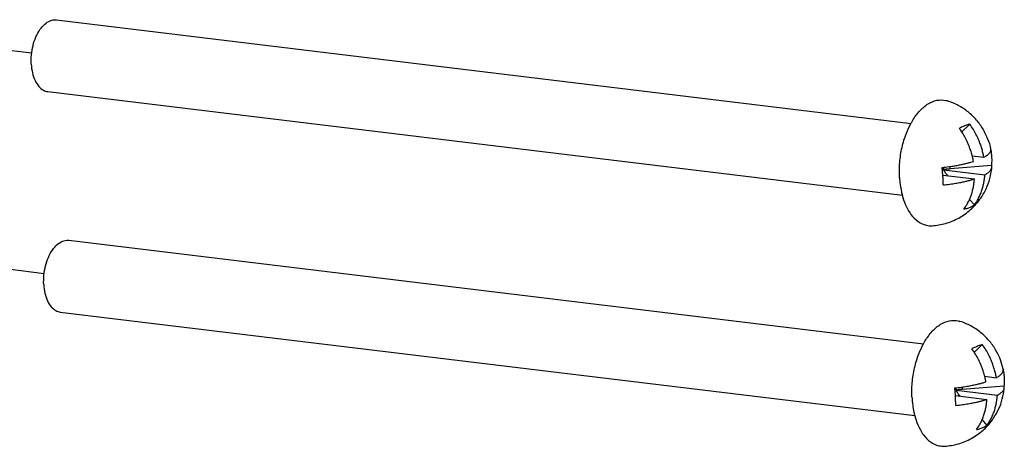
# Model space of a CAD drawing. Header units: inches. Extents: x -4 to 262, y 56 to 231.
# Tile 149 of 162: x 131.31 to 134.53, y 172.69 to 174.09. Entities that reach past the tile are written whole.
import ezdxf

# ---------------------------------------------------------------- set-up
doc = ezdxf.new("R2010")
doc.units = ezdxf.units.IN
doc.header["$LTSCALE"] = 1.2
doc.header["$MEASUREMENT"] = 0
doc.linetypes.add('DASHED', pattern=[0.2, 0.1, -0.1])
doc.layers.get('0').update_dxf_attribs({"linetype": 'CONTINUOUS'})
doc.layers.add('3_ALL_AXES', color=7, linetype='CONTINUOUS')
doc.layers.add('7_ALL_FEATURES', color=7, linetype='CONTINUOUS')

msp = doc.modelspace()

# ---------------------------------------------------------------- linework, layer by layer
at = {"color": 4, "linetype": 'DASHED'}
for p, q in [((131.3536, 173.9776), (131.0259, 174.0173)), ((131.3945, 173.257), (131.0668, 173.2967))]:
    msp.add_line(p, q, dxfattribs=at)
at = {"layer": '3_ALL_AXES', "color": 7, "linetype": 'Continuous'}
for p, q in [((131.4345, 174.0868), (134.2271, 173.7482)), ((131.406, 173.8523), (134.1988, 173.5137)), ((131.4754, 173.3662), (134.268, 173.0276)), ((131.4469, 173.1317), (134.2397, 172.7931))]:
    msp.add_line(p, q, dxfattribs=at)
for points, start_tangent, end_tangent in [([(131.3521, 173.9421), (131.3528, 173.9727), (131.358, 174.003), (131.3675, 174.031), (131.3806, 174.0548), (131.3964, 174.0728), (131.4138, 174.0838), (131.4316, 174.087), (131.4345, 174.0868)], (-0.056642, 0.998395), (0.992355, -0.123418)), ([(131.3521, 173.9421), (131.3561, 173.9135), (131.3645, 173.8887), (131.3767, 173.8693), (131.3918, 173.8568), (131.4061, 173.8523)], (0.056642, -0.998395), (0.992355, -0.123418)), ([(134.2266, 173.7485), (134.2313, 173.7568), (134.2555, 173.7894), (134.2827, 173.8122), (134.3115, 173.8237), (134.34, 173.8234), (134.3457, 173.8218)], (0.479675, 0.877446), (0.952492, -0.304563)), ([(134.4871, 173.6647), (134.4871, 173.6651), (134.4779, 173.6964), (134.4622, 173.7292), (134.4404, 173.7594), (134.4131, 173.7857), (134.3813, 173.8068), (134.3457, 173.8218)], (-0.201413, 0.979507), (-0.952937, 0.303168)), ([(134.1891, 173.5715), (134.1899, 173.6207), (134.1975, 173.6699), (134.2116, 173.7162), (134.2266, 173.7485)], (-0.056642, 0.998395), (0.479675, 0.877446)), ([(134.4356, 173.4803), (134.452, 173.5003), (134.472, 173.5345), (134.4842, 173.5682), (134.4904, 173.6014), (134.4906, 173.6038)], (0.680093, 0.733126), (0.08932, 0.996003)), ([(134.1891, 173.5715), (134.1953, 173.525), (134.1981, 173.5135)], (0.056642, -0.998395), (0.255766, -0.966739)), ([(134.1981, 173.5135), (134.2081, 173.484), (134.2266, 173.4509), (134.25, 173.4275), (134.2767, 173.4154), (134.2962, 173.4139)], (0.255766, -0.966739), (0.997909, 0.06464)), ([(134.2962, 173.4138), (134.3395, 173.4214), (134.3827, 173.4391), (134.4214, 173.4664), (134.4356, 173.4803)], (0.997775, 0.066675), (0.680093, 0.733126)), ([(131.393, 173.2216), (131.3937, 173.2521), (131.3989, 173.2824), (131.4084, 173.3104), (131.4215, 173.3342), (131.4373, 173.3522), (131.4547, 173.3632), (131.4725, 173.3664), (131.4753, 173.3662)], (-0.056642, 0.998395), (0.992355, -0.123418)), ([(131.393, 173.2216), (131.397, 173.1929), (131.4054, 173.1681), (131.4176, 173.1487), (131.4327, 173.1363), (131.4469, 173.1317)], (0.056642, -0.998395), (0.992355, -0.123418)), ([(134.2674, 173.0279), (134.2722, 173.0362), (134.2963, 173.0688), (134.3236, 173.0916), (134.3523, 173.1031), (134.3809, 173.1028), (134.3866, 173.1013)], (0.479675, 0.877446), (0.952492, -0.304563)), ([(134.528, 172.9441), (134.5279, 172.9445), (134.5188, 172.9759), (134.5031, 173.0086), (134.4813, 173.0389), (134.454, 173.0651), (134.4221, 173.0862), (134.3866, 173.1013)], (-0.201413, 0.979507), (-0.952937, 0.303168)), ([(134.23, 172.8509), (134.2308, 172.9001), (134.2384, 172.9493), (134.2525, 172.9956), (134.2674, 173.0279)], (-0.056642, 0.998395), (0.479675, 0.877446)), ([(134.4765, 172.7597), (134.4928, 172.7797), (134.5129, 172.8139), (134.5251, 172.8476), (134.5312, 172.8808), (134.5315, 172.8833)], (0.680093, 0.733126), (0.08932, 0.996003)), ([(134.23, 172.8509), (134.2362, 172.8044), (134.239, 172.7929)], (0.056642, -0.998395), (0.255766, -0.966739)), ([(134.239, 172.7929), (134.249, 172.7634), (134.2675, 172.7303), (134.2909, 172.707), (134.3176, 172.6948), (134.3371, 172.6933)], (0.255766, -0.966739), (0.997909, 0.06464)), ([(134.3371, 172.6933), (134.3804, 172.7008), (134.4236, 172.7185), (134.4623, 172.7458), (134.4765, 172.7597)], (0.997775, 0.066675), (0.680093, 0.733126))]:
    msp.add_spline(points, degree=3, dxfattribs=dict(at, start_tangent=start_tangent, end_tangent=end_tangent))
at = {"layer": '7_ALL_FEATURES', "color": 7, "linetype": 'Continuous'}
for p, q in [((134.4188, 173.746), (134.3926, 173.7205)), ((134.4863, 173.6673), (134.4868, 173.6646)), ((134.4868, 173.6646), (134.4874, 173.6614)), ((134.4267, 173.6423), (134.4647, 173.6377)), ((134.3308, 173.5794), (134.3289, 173.6041)), ((134.3359, 173.5973), (134.3291, 173.602)), ((134.3347, 173.5945), (134.3293, 173.5989)), ((134.3547, 173.5995), (134.3542, 173.6074)), ((134.4895, 173.6102), (134.3547, 173.5995)), ((134.3311, 173.5751), (134.3308, 173.5794)), ((134.3308, 173.5794), (134.4339, 173.5669)), ((134.3359, 173.5973), (134.3338, 173.5968)), ((134.3338, 173.5968), (134.3347, 173.5945)), ((134.3338, 173.5968), (134.468, 173.5806)), ((134.3435, 173.5778), (134.3456, 173.5787)), ((134.3456, 173.5787), (134.3467, 173.5774)), ((134.4178, 173.4995), (134.4338, 173.482)), ((134.4597, 173.0254), (134.4335, 172.9999)), ((134.5272, 172.9468), (134.5277, 172.944)), ((134.5277, 172.944), (134.5283, 172.9408)), ((134.4676, 172.9217), (134.5056, 172.9171)), ((134.3717, 172.8588), (134.3698, 172.8835)), ((134.3768, 172.8767), (134.37, 172.8814)), ((134.3756, 172.8739), (134.3702, 172.8783)), ((134.3719, 172.8545), (134.3717, 172.8588)), ((134.3717, 172.8588), (134.4748, 172.8463)), ((134.3768, 172.8767), (134.3747, 172.8762)), ((134.3747, 172.8762), (134.3756, 172.8739)), ((134.3747, 172.8762), (134.5089, 172.86)), ((134.3844, 172.8572), (134.3864, 172.8581)), ((134.3864, 172.8581), (134.3876, 172.8569)), ((134.3955, 172.879), (134.3951, 172.8868)), ((134.5304, 172.8896), (134.3955, 172.879)), ((134.4587, 172.7789), (134.4746, 172.7614))]:
    msp.add_line(p, q, dxfattribs=at)
for points, start_tangent, end_tangent in [([(134.4188, 173.746), (134.4085, 173.7425), (134.3971, 173.7379), (134.3847, 173.7323)], (-0.956149, -0.292881), (-0.903777, -0.428005)), ([(134.4268, 173.6423), (134.4239, 173.6526), (134.4193, 173.6667), (134.4135, 173.6815), (134.4061, 173.6974), (134.3966, 173.7145), (134.3847, 173.7323)], (-0.244117, 0.969746), (-0.589156, 0.808019)), ([(134.4647, 173.6377), (134.4617, 173.6523), (134.458, 173.6663), (134.4534, 173.6804), (134.4476, 173.6952), (134.4401, 173.7111), (134.4306, 173.7282), (134.4188, 173.746)], (-0.172859, 0.984946), (-0.589156, 0.808019)), ([(134.4874, 173.6614), (134.4874, 173.6618), (134.4871, 173.6647)], (0.060272, 0.998182), (-0.201277, 0.979534)), ([(134.4307, 173.624), (134.4277, 173.6386), (134.4268, 173.6423)], (-0.172859, 0.984946), (-0.244117, 0.969746)), ([(134.4647, 173.6377), (134.4701, 173.6408), (134.4751, 173.6442), (134.4797, 173.6479), (134.4835, 173.6521), (134.4863, 173.6567), (134.4874, 173.6614)], (0.881513, 0.472159), (0.060272, 0.998182)), ([(134.4874, 173.6614), (134.4887, 173.6533), (134.49, 173.6389)], (0.170896, -0.985289), (0.056642, -0.998395)), ([(134.49, 173.6389), (134.4903, 173.6245), (134.4895, 173.6102)], (0.056642, -0.998395), (-0.088248, -0.996099)), ([(134.3289, 173.6041), (134.3506, 173.6069), (134.3694, 173.6098), (134.3857, 173.6128), (134.3997, 173.6158), (134.4116, 173.6186), (134.4218, 173.6214), (134.4307, 173.624)], (0.993727, 0.111835), (0.954241, 0.29904)), ([(134.3547, 173.5995), (134.3482, 173.5989), (134.342, 173.5982), (134.3359, 173.5973)], (-0.996902, -0.078657), (-0.986007, -0.166701)), ([(134.468, 173.5806), (134.4733, 173.5836), (134.4784, 173.587), (134.4829, 173.5908), (134.4868, 173.5949), (134.4895, 173.5996), (134.4906, 173.6038)], (0.881513, 0.472159), (0.0901, 0.995933)), ([(134.4906, 173.6038), (134.4906, 173.6047), (134.4895, 173.6102)], (0.0901, 0.995933), (-0.395498, 0.918467)), ([(134.3322, 173.547), (134.3317, 173.5608), (134.3311, 173.5751)], (-0.023135, 0.999732), (-0.056642, 0.998395)), ([(134.3322, 173.547), (134.3539, 173.5497), (134.3727, 173.5526), (134.389, 173.5556), (134.4029, 173.5586), (134.4148, 173.5615), (134.425, 173.5642), (134.4339, 173.5669)], (0.993727, 0.111835), (0.954241, 0.29904)), ([(134.3456, 173.5787), (134.3415, 173.5835), (134.3379, 173.5888), (134.3347, 173.5945)], (-0.673903, 0.738819), (-0.451057, 0.892495)), ([(134.3997, 173.4683), (134.4097, 173.4834), (134.4174, 173.4984), (134.4231, 173.5127), (134.4273, 173.5263), (134.4304, 173.5395), (134.4325, 173.5528), (134.4339, 173.5669)], (0.598838, 0.80087), (0.065441, 0.997856)), ([(134.4338, 173.482), (134.4437, 173.4971), (134.4514, 173.5121), (134.4572, 173.5264), (134.4614, 173.54), (134.4644, 173.5532), (134.4666, 173.5665), (134.468, 173.5806)], (0.598838, 0.80087), (0.065441, 0.997856)), ([(134.3997, 173.4683), (134.4123, 173.4715), (134.4236, 173.4761), (134.4338, 173.482)], (0.981586, 0.19102), (0.823681, 0.567053)), ([(134.4597, 173.0254), (134.4494, 173.0219), (134.438, 173.0173), (134.4256, 173.0117)], (-0.956149, -0.292881), (-0.903777, -0.428005)), ([(134.5056, 172.9171), (134.5026, 172.9317), (134.4989, 172.9457), (134.4943, 172.9598), (134.4885, 172.9746), (134.481, 172.9906), (134.4715, 173.0077), (134.4597, 173.0254)], (-0.172859, 0.984946), (-0.589156, 0.808019)), ([(134.4676, 172.9218), (134.4648, 172.932), (134.4602, 172.9461), (134.4544, 172.9609), (134.447, 172.9769), (134.4374, 172.994), (134.4256, 173.0117)], (-0.244117, 0.969746), (-0.589156, 0.808019)), ([(134.5056, 172.9171), (134.511, 172.9202), (134.516, 172.9236), (134.5206, 172.9273), (134.5244, 172.9315), (134.5272, 172.9362), (134.5283, 172.9408)], (0.881513, 0.472159), (0.060272, 0.998182)), ([(134.5283, 172.9408), (134.5283, 172.9412), (134.528, 172.9441)], (0.060272, 0.998182), (-0.201277, 0.979534)), ([(134.5283, 172.9408), (134.5295, 172.9327), (134.5309, 172.9183)], (0.170896, -0.985289), (0.056642, -0.998395)), ([(134.3698, 172.8835), (134.3915, 172.8863), (134.4103, 172.8892), (134.4266, 172.8922), (134.4406, 172.8952), (134.4524, 172.898), (134.4627, 172.9008), (134.4716, 172.9034)], (0.993727, 0.111835), (0.954241, 0.29904)), ([(134.4716, 172.9034), (134.4686, 172.918), (134.4676, 172.9218)], (-0.172859, 0.984946), (-0.244117, 0.969746)), ([(134.5309, 172.9183), (134.5312, 172.9039), (134.5304, 172.8896)], (0.056642, -0.998395), (-0.088248, -0.996099)), ([(134.3864, 172.8581), (134.3824, 172.863), (134.3788, 172.8682), (134.3756, 172.8739)], (-0.673903, 0.738819), (-0.451057, 0.892495)), ([(134.3955, 172.879), (134.3891, 172.8784), (134.3828, 172.8776), (134.3768, 172.8767)], (-0.996902, -0.078657), (-0.986007, -0.166701)), ([(134.4746, 172.7614), (134.4846, 172.7765), (134.4923, 172.7915), (134.498, 172.8059), (134.5022, 172.8194), (134.5053, 172.8326), (134.5075, 172.8459), (134.5089, 172.86)], (0.598838, 0.80087), (0.065441, 0.997856)), ([(134.5089, 172.86), (134.5142, 172.863), (134.5192, 172.8664), (134.5238, 172.8702), (134.5277, 172.8744), (134.5304, 172.879), (134.5315, 172.8833)], (0.881513, 0.472159), (0.0901, 0.995933)), ([(134.5315, 172.8833), (134.5315, 172.8841), (134.5304, 172.8896)], (0.0901, 0.995933), (-0.395498, 0.918467)), ([(134.3731, 172.8264), (134.3726, 172.8402), (134.3719, 172.8545)], (-0.023135, 0.999732), (-0.056642, 0.998395)), ([(134.3731, 172.8264), (134.3947, 172.8291), (134.4136, 172.8321), (134.4298, 172.8351), (134.4438, 172.838), (134.4557, 172.8409), (134.4659, 172.8436), (134.4748, 172.8463)], (0.993727, 0.111835), (0.954241, 0.29904)), ([(134.4406, 172.7477), (134.4506, 172.7628), (134.4583, 172.7778), (134.464, 172.7922), (134.4682, 172.8058), (134.4712, 172.8189), (134.4734, 172.8323), (134.4748, 172.8463)], (0.598838, 0.80087), (0.065441, 0.997856)), ([(134.4406, 172.7477), (134.4531, 172.7509), (134.4645, 172.7555), (134.4746, 172.7614)], (0.981586, 0.19102), (0.823681, 0.567053))]:
    msp.add_spline(points, degree=3, dxfattribs=dict(at, start_tangent=start_tangent, end_tangent=end_tangent))

doc.saveas('drawing.dxf')
